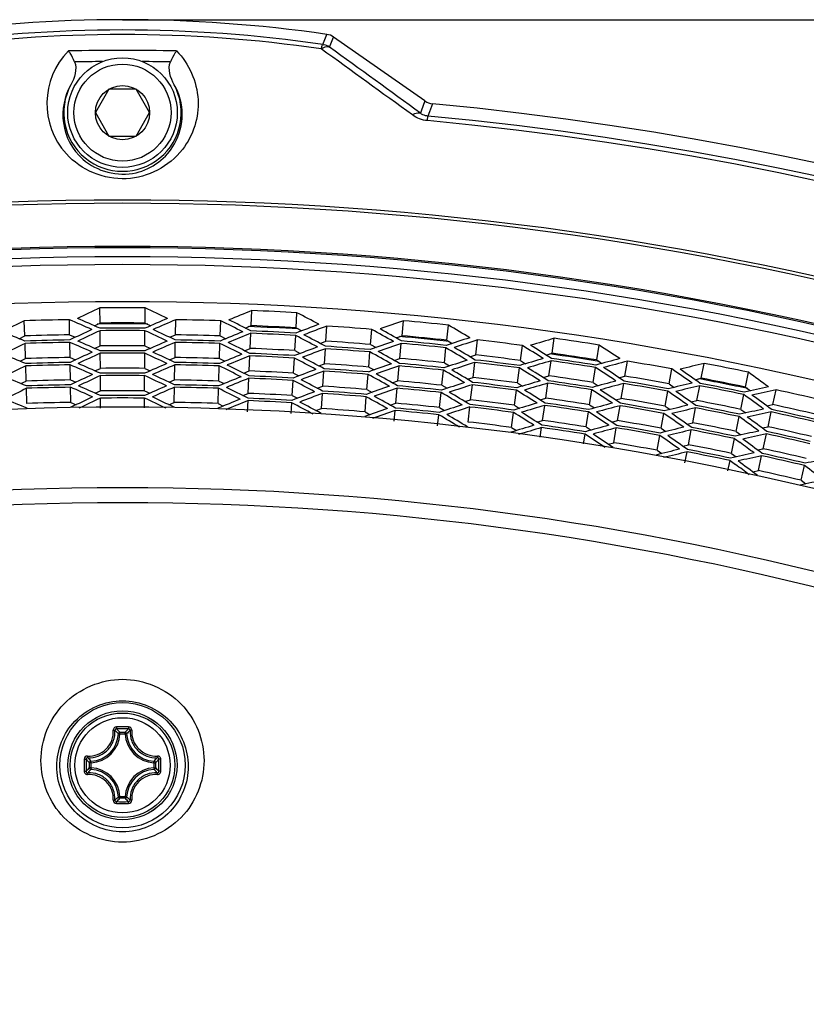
# Model space of a CAD drawing. Header units: millimetres. Extents: x 0 to 420, y -341 to 792.
# Tile 230 of 256: x 168.46 to 177, y 250.94 to 261.63. Entities that reach past the tile are written whole.
import ezdxf

# ---------------------------------------------------------------- set-up
doc = ezdxf.new("R2010")
doc.units = ezdxf.units.MM
doc.header["$LTSCALE"] = 23.1
doc.layers.get('0').update_dxf_attribs({"linetype": 'CONTINUOUS'})
doc.layers.add('06___PRT_ALL_SURFS', color=7, linetype='CONTINUOUS')
doc.layers.add('DIM_PILOTEES', color=7, linetype='CONTINUOUS')
doc.styles.get("Standard").update_dxf_attribs({"font": 'txt', "width": 0.7})
doc.dimstyles.new('DIMSTYLE_4', dxfattribs={"dimtxt": 2.5, "dimasz": 3.5, "dimexe": 2, "dimexo": 0, "dimtad": 1, "dimdec": 0, "dimlfac": 5.882353, "dimdsep": 46, "dimtxsty": 'Standard', "dimblk": '_FILLED', "dimblk1": '_FILLED', "dimblk2": '_FILLED', "dimcen": 0.09, "dimazin": 2, "dimtp": 0.5, "dimtm": 0.5, "dimtfac": 1, "dimtdec": 0, "dimtofl": 0, "dimtmove": 0, "dimatfit": 3, "dimldrblk": '_FILLED', "dimfxl": 0, "dimtolj": 1, "dimarcsym": 0})

# ---------------------------------------------------------------- blocks, each defined once
blk = doc.blocks.new('_FILLED')
at = {"color": 0, "linetype": 'ByBlock'}
blk.add_solid([(0, 0), (-1, 0.1429), (-1, -0.1429)], dxfattribs=at)
blk = doc.blocks.new('*D5')
at = {"layer": 'DIM_PILOTEES', "color": 2, "linetype": 'Continuous'}
for p, q in [((169.576, 261.632), (214.724, 261.632)), ((212.724, 261.632), (212.724, 247.919)), ((212.724, 234.205), (212.724, 247.919)), ((203.576, 234.205), (214.724, 234.205))]:
    blk.add_line(p, q, dxfattribs=at)
at = {"layer": 'DIM_PILOTEES', "color": 2, "linetype": 'Continuous', "xscale": 3.5, "yscale": 3.5, "zscale": 3.5}
for p, rotation in [((212.724, 261.632), 90), ((212.724, 234.205), 270)]:
    blk.add_blockref('_FILLED', p, dxfattribs=dict(at, rotation=rotation))
at = {"layer": 'DIM_PILOTEES', "color": 2, "linetype": 'Continuous', "insert": (209.599, 247.919), "char_height": 2.5, "width": 7.23214, "attachment_point": 2, "rotation": 90, "line_spacing_factor": 0.9}
blk.add_mtext('{\\ftxt;\\W0.0001;\\H0.0001;\\~}{\\ftxt;\\W1.9285714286;\\H2.5; }{\\ftxt;\\W0.0001;\\H0.0001;\\~}', dxfattribs=at)

msp = doc.modelspace()

# ---------------------------------------------------------------- linework, layer by layer
at = {"color": 7, "linetype": 'Continuous'}
for p, q in [((171.7502, 261.3637), (171.7936, 261.4729)), ((171.8236, 261.3346), (171.8669, 261.4439)), ((172.8585, 260.7495), (171.8669, 261.4439)), ((169.4286, 260.8778), (169.2814, 260.6228)), ((169.723, 260.8778), (169.4286, 260.8778)), ((169.8703, 260.6228), (169.723, 260.8778)), ((172.8585, 260.7495), (172.8185, 260.6405)), ((172.9401, 260.7195), (172.9082, 260.6326)), ((169.2814, 260.6228), (169.4286, 260.3678)), ((169.723, 260.3678), (169.8703, 260.6228)), ((172.8185, 260.6405), (172.8098, 260.6167)), ((172.8862, 260.5357), (172.8908, 260.5852)), ((172.9082, 260.6326), (172.8908, 260.5852)), ((169.4286, 260.3678), (169.723, 260.3678)), ((169.3316, 258.3374), (169.3304, 258.5016)), ((169.82, 258.3374), (169.8212, 258.5016)), ((170.9722, 258.3089), (170.9791, 258.473)), ((171.46, 258.2848), (171.4694, 258.4487)), ((168.5153, 258.1974), (168.51, 258.3615)), ((169.0017, 258.2094), (168.9988, 258.3736)), ((170.1499, 258.2094), (170.1528, 258.3736)), ((170.6364, 258.1974), (170.6416, 258.3615)), ((171.7832, 258.1406), (171.7942, 258.3044)), ((172.6094, 258.1993), (172.6244, 258.3628)), ((173.0954, 258.151), (173.1128, 258.3143)), ((169.3334, 258.0903), (169.3322, 258.2545)), ((169.8182, 258.0903), (169.8194, 258.2545)), ((170.9618, 258.0619), (170.9687, 258.226)), ((171.446, 258.038), (171.4553, 258.2019)), ((172.2685, 258.1045), (172.2818, 258.2682)), ((168.5232, 257.9515), (168.5179, 258.1156)), ((169.006, 257.9635), (169.0031, 258.1276)), ((170.1457, 257.9635), (170.1485, 258.1276)), ((170.6285, 257.9515), (170.6337, 258.1156)), ((172.5868, 257.9531), (172.6018, 258.1166)), ((173.4111, 257.991), (173.4302, 258.1541)), ((173.8939, 257.931), (173.9154, 258.0938)), ((174.2392, 258.0088), (174.2623, 258.1714)), ((174.7222, 257.9366), (174.7477, 258.0988)), ((169.3352, 257.8452), (169.334, 258.0094)), ((169.8164, 257.8452), (169.8176, 258.0094)), ((170.9515, 257.8171), (170.9584, 257.9812)), ((171.7668, 257.8951), (171.7778, 258.059)), ((172.2484, 257.8593), (172.2618, 258.023)), ((173.0692, 257.9052), (173.0866, 258.0685)), ((168.531, 257.7074), (168.5257, 257.8715)), ((169.0102, 257.7192), (169.0074, 257.8834)), ((170.1414, 257.7192), (170.1443, 257.8834)), ((170.6206, 257.7074), (170.6259, 257.8715)), ((171.4321, 257.7933), (171.4414, 257.9573)), ((172.5644, 257.7091), (172.5794, 257.8726)), ((173.3825, 257.7467), (173.4016, 257.9098)), ((174.2044, 257.7641), (174.2275, 257.9266)), ((175.0296, 257.7612), (175.0567, 257.9231)), ((175.8575, 257.7379), (175.8886, 257.8992)), ((169.337, 257.6015), (169.3358, 257.7657)), ((169.8146, 257.6015), (169.8158, 257.7657)), ((171.7505, 257.6514), (171.7614, 257.8152)), ((172.2285, 257.6159), (172.2419, 257.7795)), ((173.0432, 257.6616), (173.0606, 257.8249)), ((173.8618, 257.6871), (173.8832, 257.8499)), ((174.6838, 257.6924), (174.7093, 257.8546)), ((175.5089, 257.6773), (175.5383, 257.8388)), ((176.3364, 257.6419), (176.3699, 257.8026)), ((170.9412, 257.5736), (170.9482, 257.7377)), ((171.4182, 257.55), (171.4275, 257.7139)), ((173.3542, 257.5041), (173.3732, 257.6672)), ((174.17, 257.5215), (174.193, 257.684)), ((174.989, 257.5185), (175.0161, 257.6805)), ((175.8107, 257.4952), (175.8418, 257.6564)), ((168.5388, 257.4641), (168.5336, 257.6282)), ((169.0144, 257.4759), (169.0116, 257.6401)), ((170.1372, 257.4759), (170.1401, 257.6401)), ((170.6128, 257.4641), (170.6181, 257.6282)), ((171.7342, 257.4086), (171.7452, 257.5724)), ((172.5421, 257.4664), (172.5571, 257.6299)), ((173.0173, 257.4192), (173.0347, 257.5825)), ((173.8299, 257.4449), (173.8513, 257.6077)), ((174.6458, 257.4503), (174.6713, 257.6125)), ((175.4647, 257.4353), (175.4942, 257.5968)), ((176.286, 257.3999), (176.3195, 257.5606)), ((176.6347, 257.4515), (176.6698, 257.6119)), ((169.3384, 257.4145), (169.3376, 257.5225)), ((169.8132, 257.4147), (169.814, 257.5225)), ((170.9328, 257.3735), (170.9379, 257.4946)), ((171.4072, 257.3561), (171.4137, 257.4711)), ((172.2087, 257.3733), (172.222, 257.5369)), ((174.1357, 257.2802), (174.1588, 257.4427)), ((174.9486, 257.2776), (174.9757, 257.4396)), ((172.5242, 257.272), (172.5349, 257.3877)), ((172.996, 257.2199), (173.0089, 257.3406)), ((173.3259, 257.2623), (173.345, 257.4254)), ((173.798, 257.2036), (173.8195, 257.3664)), ((174.608, 257.2095), (174.6335, 257.3717)), ((175.4208, 257.195), (175.4503, 257.3565)), ((175.7643, 257.2546), (175.7954, 257.4158)), ((176.5821, 257.2112), (176.6172, 257.3716)), ((176.236, 257.16), (176.2695, 257.3207)), ((174.1096, 257.0967), (174.1246, 257.2019)), ((174.5787, 257.0235), (174.5957, 257.1314)), ((174.9084, 257.0375), (174.9356, 257.1995)), ((175.3771, 256.9556), (175.4066, 257.1171)), ((175.7181, 257.0153), (175.7492, 257.1765)), ((176.5299, 256.9725), (176.565, 257.1329)), ((176.1863, 256.9214), (176.2198, 257.0821)), ((176.2198, 257.0821), (176.279, 257.0389)), ((176.2198, 257.0821), (176.279, 257.0389)), ((175.6802, 256.819), (175.7031, 256.9377)), ((176.147, 256.7323), (176.1702, 256.844)), ((176.1702, 256.844), (176.2287, 256.801)), ((176.4779, 256.7348), (176.513, 256.8952)), ((176.9419, 256.6297), (176.9794, 256.7896)), ((169.4987, 253.9071), (169.4934, 253.9117)), ((169.653, 253.9071), (169.6582, 253.9117)), ((169.5483, 253.8755), (169.5314, 253.8763)), ((169.5483, 253.8755), (169.5483, 253.8924)), ((169.5483, 253.8924), (169.6034, 253.8924)), ((169.5483, 253.8755), (169.6034, 253.8755)), ((169.6034, 253.8755), (169.6034, 253.8924)), ((169.6034, 253.8755), (169.6203, 253.8763)), ((169.2021, 253.6115), (169.1979, 253.6162)), ((169.9495, 253.6114), (169.9537, 253.6162)), ((169.2172, 253.5063), (169.2172, 253.5614)), ((169.2341, 253.5614), (169.2172, 253.5614)), ((169.2341, 253.5063), (169.2172, 253.5063)), ((169.2341, 253.5614), (169.2333, 253.5782)), ((169.2341, 253.5063), (169.2333, 253.4894)), ((169.2341, 253.5063), (169.2341, 253.5613)), ((169.9175, 253.5614), (169.9183, 253.5782)), ((169.9175, 253.5614), (169.9344, 253.5614)), ((169.9175, 253.5613), (169.9175, 253.5063)), ((169.9175, 253.5063), (169.9183, 253.4894)), ((169.9175, 253.5063), (169.9344, 253.5063)), ((169.9344, 253.5614), (169.9344, 253.5063)), ((169.2021, 253.4562), (169.1979, 253.4514)), ((169.9495, 253.4562), (169.9537, 253.4514)), ((169.4987, 253.1605), (169.4934, 253.1559)), ((169.5483, 253.1921), (169.5314, 253.1913)), ((169.5483, 253.1921), (169.5483, 253.1752)), ((169.6034, 253.1921), (169.5483, 253.1921)), ((169.6034, 253.1752), (169.5483, 253.1752)), ((169.6034, 253.1921), (169.6034, 253.1752)), ((169.6034, 253.1921), (169.6203, 253.1913)), ((169.653, 253.1605), (169.6582, 253.1559))]:
    msp.add_line(p, q, dxfattribs=at)
for centre, radius in [((169.5758, 260.6228), 0.595), ((169.5758, 260.6228), 0.527), ((169.5758, 260.6228), 0.2944), ((169.5758, 253.5338), 0.68), ((169.5758, 253.5338), 0.5919), ((169.5758, 253.5338), 0.5918), ((169.5758, 253.5338), 0.5674), ((169.5758, 253.5338), 0.5169)]:
    msp.add_circle(centre, radius, dxfattribs=at)
for centre, radius, start, end in [((169.5758, 246.1416), 15.4909, 81.76875, 98.23125), ((169.5758, 246.3755), 15.1451, 81.74559, 98.25441), ((169.5758, 246.4178), 15.0531, 81.75965, 98.24035), ((171.7694, 261.3046), 0.17, 54.97694, 81.79181), ((169.572, 260.7215), 0.8167, 135.54446, 222.10652), ((169.5758, 225.1778), 36.1204, 89.06928, 90.93072), ((169.5758, 225.1778), 36.0002, 90.34299, 90.82847), ((169.5758, 225.1778), 36.0002, 89.17153, 89.65861), ((169.5758, 260.6228), 0.6375, 151.71393, 28.28615), ((169.575, 260.6014), 0.6487, 330.58185, 29.91671), ((172.9561, 260.8888), 0.17, 234.97951, 264.61313), ((169.5758, 225.1778), 35.7006, 35.40735, 84.59265), ((169.5758, 225.1778), 35.5622, 35.34865, 84.65135), ((169.5758, 225.1778), 35.5125, 35.34865, 84.65135), ((169.5758, 225.1778), 34.4954, 26.12966, 153.87034), ((169.5758, 225.1778), 34.4607, 26.17495, 153.82505), ((169.5758, 225.1778), 33.9916, 26.73189, 153.26811), ((169.5758, 225.1778), 33.9769, 26.7445, 153.2555), ((169.5758, 225.1778), 33.8792, 26.67945, 153.32055), ((169.5758, 225.1778), 33.7947, 26.74032, 153.25969), ((169.5758, 225.1778), 33.3914, 27.08673, 152.91327), ((186.1721, 221.9736), 40.2237, 114.75258, 115.13552), ((169.5758, 225.1778), 33.3247, 89.57806, 90.42194), ((152.9796, 221.9736), 40.2237, 64.86448, 65.24742), ((185.9933, 221.1565), 40.2237, 111.91717, 112.30012), ((169.5758, 225.1778), 33.3247, 86.74266, 87.58653), ((152.8414, 222.7985), 40.2237, 62.02907, 62.41202), ((185.4157, 223.8947), 38.3896, 116.12762, 116.52726), ((169.5758, 225.1778), 33.2008, 90.99577, 91.83964), ((153.8188, 223.1127), 38.3896, 66.30814, 66.70778), ((153.7359, 222.9958), 38.5781, 66.15436, 66.55221), ((169.5758, 225.1778), 33.15, 89.52754, 90.47246), ((185.4157, 222.9958), 38.5781, 113.44779, 113.84564), ((185.3329, 223.1127), 38.3896, 113.29222, 113.69186), ((169.5758, 225.1778), 33.2008, 88.16036, 89.00423), ((153.7359, 223.8947), 38.3896, 63.47274, 63.87238), ((153.6474, 223.782), 38.5781, 63.31895, 63.71681), ((169.5758, 225.1778), 33.15, 86.70115, 87.63914), ((185.2884, 222.2149), 38.5781, 110.61238, 111.01024), ((185.2114, 222.3358), 38.3896, 110.45681, 110.85645), ((169.5758, 225.1778), 33.2008, 85.32496, 86.16883), ((185.7742, 220.3493), 40.2237, 109.08177, 109.46471), ((169.5758, 225.1778), 33.3247, 83.90725, 84.75112), ((152.7442, 223.6292), 40.2237, 59.19367, 59.57661), ((154.4496, 224.043), 36.8867, 67.58138, 67.99588), ((184.7397, 224.7927), 36.8867, 114.83952, 115.25402), ((184.6656, 224.8957), 36.714, 114.68595, 115.10223), ((169.5758, 225.1778), 33.1039, 89.57806, 90.42194), ((169.5758, 225.1778), 33.0775, 89.57806, 90.42194), ((154.486, 224.8957), 36.714, 64.89777, 65.31405), ((154.4119, 224.7927), 36.8867, 64.74598, 65.16048), ((184.7021, 224.043), 36.8867, 112.00412, 112.41862), ((184.6332, 224.1496), 36.714, 111.85055, 112.26682), ((169.5758, 225.1778), 33.0775, 86.74266, 87.58653), ((169.5758, 225.1778), 33.1039, 86.74266, 87.58653), ((154.4905, 225.6425), 36.714, 62.06236, 62.47864), ((154.4115, 225.5432), 36.8867, 61.91057, 62.32507), ((153.6918, 224.6798), 38.3896, 60.63733, 61.03697), ((153.5978, 224.5717), 38.5781, 60.48355, 60.8814), ((169.5758, 225.1778), 33.15, 83.85849, 84.79926), ((183.9914, 226.5279), 35.174, 116.09832, 116.53122), ((169.5758, 225.1778), 32.9811, 90.99577, 91.83964), ((169.5758, 225.1778), 32.9548, 90.99577, 91.83964), ((155.1111, 225.8132), 35.174, 66.30419, 66.73709), ((155.0496, 225.7186), 35.3331, 66.15439, 66.58551), ((184.102, 225.7186), 35.3331, 113.41449, 113.84561), ((184.0405, 225.8132), 35.174, 113.26291, 113.69581), ((169.5758, 225.1778), 32.9548, 88.16036, 89.00423), ((169.5758, 225.1778), 32.9811, 88.16036, 89.00423), ((155.1602, 226.5279), 35.174, 63.46878, 63.90168), ((155.0941, 226.4365), 35.3331, 63.31898, 63.7501), ((184.111, 224.9993), 35.3331, 110.57908, 111.0102), ((169.5758, 225.1778), 32.9811, 85.32496, 86.16883), ((184.6274, 223.2962), 36.8867, 109.16871, 109.58321), ((184.5639, 223.406), 36.714, 109.01514, 109.43142), ((169.5758, 225.1778), 33.0775, 83.90725, 84.75112), ((169.5758, 225.1778), 33.1039, 83.90725, 84.75112), ((185.1226, 221.4413), 38.5781, 107.77698, 108.17483), ((185.0517, 221.5658), 38.3896, 107.6214, 108.02105), ((169.5758, 225.1778), 33.2008, 82.48955, 83.33342), ((153.6867, 225.4662), 38.3896, 57.80193, 58.20157), ((185.5156, 219.5539), 40.2237, 106.24636, 106.62931), ((153.5874, 225.3628), 38.5781, 57.64814, 58.046), ((169.5758, 225.1778), 33.3247, 81.07185, 81.91572), ((152.6882, 224.4637), 40.2237, 56.35826, 56.74121), ((155.5766, 226.5694), 33.8985, 67.54416, 67.99193), ((183.489, 227.2602), 33.8985, 114.84348, 115.29124), ((183.4343, 227.3447), 33.7512, 114.69389, 115.14345), ((169.5758, 225.1778), 32.8587, 89.57806, 90.42194), ((169.5758, 225.1778), 32.8325, 89.57806, 90.42194), ((155.7174, 227.3447), 33.7512, 64.85655, 65.30611), ((155.6626, 227.2602), 33.8985, 64.70876, 65.15652), ((183.575, 226.5694), 33.8985, 112.00807, 112.45584), ((183.5245, 226.6565), 33.7512, 111.85849, 112.30804), ((169.5758, 225.1778), 32.8325, 86.74266, 87.58653), ((169.5758, 225.1778), 32.8587, 86.74266, 87.58653), ((184.0543, 225.0969), 35.174, 110.42751, 110.86041), ((169.5758, 225.1778), 32.9548, 85.32496, 86.16883), ((155.2447, 227.2394), 35.174, 60.63338, 61.06628), ((155.1741, 227.1513), 35.3331, 60.48358, 60.9147), ((154.532, 226.3882), 36.714, 59.22696, 59.64324), ((154.4481, 226.2929), 36.8867, 59.07517, 59.48966), ((169.5758, 225.1778), 33.15, 81.01916, 81.95827), ((182.8151, 228.7593), 32.43, 116.14353, 116.6098), ((169.5758, 225.1778), 32.7367, 90.99577, 91.83964), ((169.5758, 225.1778), 32.7105, 90.99577, 91.83964), ((156.1756, 228.1), 32.43, 66.2256, 66.69188), ((156.1309, 228.0218), 32.5671, 66.07982, 66.5443), ((183.0208, 228.0218), 32.5671, 113.4557, 113.92018), ((182.976, 228.1), 32.43, 113.30812, 113.7744), ((169.5758, 225.1778), 32.7105, 88.16036, 89.00423), ((169.5758, 225.1778), 32.7367, 88.16036, 89.00423), ((156.3366, 228.7593), 32.43, 63.3902, 63.85647), ((156.288, 228.6834), 32.5671, 63.24441, 63.70889), ((155.8415, 228.0276), 33.7512, 62.02115, 62.4707), ((155.7827, 227.9459), 33.8985, 61.87335, 62.32112), ((183.6267, 225.8752), 33.8985, 109.17266, 109.62043), ((183.5806, 225.9647), 33.7512, 109.02308, 109.47263), ((169.5758, 225.1778), 32.8325, 83.90725, 84.75112), ((169.5758, 225.1778), 32.8587, 83.90725, 84.75112), ((184.0844, 224.2805), 35.3331, 107.74368, 108.1748), ((184.0325, 224.3808), 35.174, 107.5921, 108.025), ((169.5758, 225.1778), 32.9548, 82.48955, 83.33342), ((169.5758, 225.1778), 32.9811, 82.48955, 83.33342), ((184.5159, 222.5539), 36.8867, 106.33331, 106.7478), ((184.4579, 222.6668), 36.714, 106.17973, 106.59601), ((169.5758, 225.1778), 33.0775, 81.07185, 81.91572), ((169.5758, 225.1778), 33.1039, 81.07185, 81.91572), ((184.9187, 220.6768), 38.5781, 104.94157, 105.33943), ((184.8541, 220.8047), 38.3896, 104.786, 105.18564), ((169.5758, 225.1778), 33.2008, 79.65414, 80.49802), ((185.2179, 218.7723), 40.2237, 103.41095, 103.7939), ((169.5758, 225.1778), 33.3247, 78.23644, 79.08031), ((182.4495, 229.3693), 31.3257, 114.92205, 115.40336), ((182.4101, 229.4399), 31.1976, 114.77648, 115.2596), ((169.5758, 225.1778), 32.6149, 89.57806, 90.42194), ((169.5758, 225.1778), 32.5888, 89.57806, 90.42194), ((156.7416, 229.4399), 31.1976, 64.7404, 65.22352), ((156.7022, 229.3693), 31.3257, 64.59664, 65.07795), ((169.5758, 225.1778), 32.6149, 86.74266, 87.58653), ((183.145, 227.3533), 32.5671, 110.6203, 111.08478), ((183.1042, 227.4336), 32.43, 110.47271, 110.93899), ((169.5758, 225.1778), 32.7105, 85.32496, 86.16883), ((169.5758, 225.1778), 32.7367, 85.32496, 86.16883), ((156.5299, 229.4098), 32.43, 60.55479, 61.02107), ((156.4777, 229.3365), 32.5671, 60.40901, 60.87349), ((155.9993, 228.7035), 33.7512, 59.18574, 59.6353), ((155.9365, 228.6248), 33.8985, 59.03795, 59.48571), ((155.3642, 227.9458), 35.174, 57.79797, 58.23087), ((155.2894, 227.8613), 35.3331, 57.64817, 58.07929), ((154.6103, 227.1309), 36.714, 56.39155, 56.80783), ((154.5218, 227.0399), 36.8867, 56.23976, 56.65426), ((153.7204, 226.2518), 38.3896, 54.96652, 55.36616), ((153.6161, 226.1535), 38.5781, 54.81273, 55.21059), ((152.6735, 225.2999), 40.2237, 53.52285, 53.9058), ((156.5106, 228.7273), 31.3257, 67.43205, 67.91335), ((169.5758, 225.1778), 32.4932, 90.99577, 91.83964), ((157.0352, 230.008), 30.1633, 65.92987, 66.42815), ((182.1165, 230.008), 30.1633, 113.57185, 114.07013), ((169.5758, 225.1778), 32.4932, 88.16036, 89.00423), ((182.6411, 228.7273), 31.3257, 112.08665, 112.56795), ((182.6052, 228.7998), 31.1976, 111.94108, 112.42419), ((169.5758, 225.1778), 32.5888, 86.74266, 87.58653), ((156.9681, 230.0696), 31.1976, 61.90499, 62.38811), ((156.9253, 230.001), 31.3257, 61.76124, 62.24254), ((182.8007, 228.0767), 31.3257, 109.25124, 109.73255), ((169.5758, 225.1778), 32.6149, 83.90725, 84.75112), ((183.236, 226.6794), 32.5671, 107.78489, 108.24937), ((183.1992, 226.7616), 32.43, 107.63731, 108.10358), ((169.5758, 225.1778), 32.7105, 82.48955, 83.33342), ((169.5758, 225.1778), 32.7367, 82.48955, 83.33342), ((183.644, 225.1793), 33.8985, 106.33726, 106.78503), ((183.6024, 225.271), 33.7512, 106.18768, 106.63723), ((169.5758, 225.1778), 32.8325, 81.07185, 81.91572), ((169.5758, 225.1778), 32.8587, 81.07185, 81.91572), ((184.0222, 223.5639), 35.3331, 104.90827, 105.33939), ((183.9754, 223.6666), 35.174, 104.75669, 105.1896), ((169.5758, 225.1778), 32.9548, 79.65414, 80.49802), ((169.5758, 225.1778), 32.9811, 79.65414, 80.49802), ((184.3678, 221.8181), 36.8867, 103.4979, 103.9124), ((184.3155, 221.9337), 36.714, 103.34433, 103.76061), ((169.5758, 225.1778), 33.15, 78.18641, 79.13127), ((169.5758, 225.1778), 33.0775, 78.23644, 79.08031), ((169.5758, 225.1778), 33.1039, 78.23644, 79.08031), ((181.8277, 230.6866), 30.0431, 116.26372, 116.76383), ((169.5758, 225.1778), 32.4671, 90.99577, 91.83964), ((157.0664, 230.0738), 30.0431, 66.07158, 66.57169), ((169.5758, 225.1778), 32.3716, 89.57806, 90.42194), ((182.0852, 230.0738), 30.0431, 113.42831, 113.92842), ((169.5758, 225.1778), 32.4671, 88.16036, 89.00423), ((157.3239, 230.6866), 30.0431, 63.23617, 63.73628), ((157.2895, 230.6224), 30.1633, 63.09446, 63.59274), ((182.34, 229.3817), 30.1633, 110.73644, 111.23473), ((182.3121, 229.449), 30.0431, 110.5929, 111.09302), ((169.5758, 225.1778), 32.4671, 85.32496, 86.16883), ((169.5758, 225.1778), 32.4932, 85.32496, 86.16883), ((182.7684, 228.1509), 31.1976, 109.10567, 109.58879), ((157.5738, 231.2235), 30.1633, 60.25905, 60.75734), ((169.5758, 225.1778), 32.5888, 83.90725, 84.75112), ((157.2255, 230.6872), 31.1976, 59.06959, 59.5527), ((157.1793, 230.6209), 31.3257, 58.92583, 59.40713), ((156.7553, 230.05), 32.43, 57.71939, 58.18566), ((156.6995, 229.9793), 32.5671, 57.5736, 58.03808), ((156.1903, 229.3708), 33.7512, 56.35034, 56.79989), ((156.1237, 229.2953), 33.8985, 56.20254, 56.65031), ((155.5185, 228.6454), 35.174, 54.96256, 55.39547), ((155.4396, 228.5647), 35.3331, 54.81277, 55.24389), ((154.7252, 227.8688), 36.714, 53.55615, 53.97243), ((184.6773, 219.9234), 38.5781, 102.10616, 102.50402), ((184.619, 220.0543), 38.3896, 101.95059, 102.35023), ((154.6323, 227.7823), 36.8867, 53.40435, 53.81885), ((169.5758, 225.1778), 33.2008, 76.81874, 77.66261), ((157.2957, 230.6033), 29.0707, 67.24387, 67.75933), ((181.5725, 231.2041), 29.0707, 115.07608, 115.59154), ((181.5456, 231.2642), 28.9574, 114.93459, 115.45191), ((169.5758, 225.1778), 32.3455, 89.57806, 90.42194), ((157.6061, 231.2642), 28.9574, 64.54809, 65.06541), ((157.5791, 231.2041), 29.0707, 64.40846, 64.92392), ((181.8559, 230.6033), 29.0707, 112.24067, 112.75613), ((181.832, 230.6646), 28.9574, 112.09918, 112.6165), ((169.5758, 225.1778), 32.3455, 86.74266, 87.58653), ((169.5758, 225.1778), 32.3716, 86.74266, 87.58653), ((157.9218, 231.8489), 28.9574, 61.71269, 62.23001), ((157.8919, 231.7902), 29.0707, 61.57305, 62.08852), ((157.6114, 231.2859), 30.0431, 60.40076, 60.90088), ((182.5324, 228.7452), 30.1633, 107.90104, 108.39932), ((169.5758, 225.1778), 32.4932, 82.48955, 83.33342), ((182.9279, 227.4189), 31.3257, 106.41584, 106.89714), ((182.8993, 227.4946), 31.1976, 106.27027, 106.75338), ((169.5758, 225.1778), 32.5888, 81.07185, 81.91572), ((169.5758, 225.1778), 32.6149, 81.07185, 81.91572), ((183.2936, 226.0018), 32.5671, 104.94948, 105.41396), ((183.2609, 226.0858), 32.43, 104.8019, 105.26818), ((169.5758, 225.1778), 32.7105, 79.65414, 80.49802), ((169.5758, 225.1778), 32.7367, 79.65414, 80.49802), ((183.6269, 224.4834), 33.8985, 103.50185, 103.94962), ((169.5758, 225.1778), 32.8587, 78.23644, 79.08031), ((169.5758, 225.1778), 32.2456, 26.92892, 153.07108), ((182.1093, 229.9892), 29.0707, 109.40527, 109.92073), ((182.0884, 230.0517), 28.9574, 109.26378, 109.78109), ((169.5758, 225.1778), 32.3455, 83.90725, 84.75112), ((169.5758, 225.1778), 32.3716, 83.90725, 84.75112), ((158.2661, 232.4172), 28.9574, 58.87728, 59.3946), ((182.5078, 228.8137), 30.0431, 107.7575, 108.25761), ((158.2333, 232.36), 29.0707, 58.73765, 59.25311), ((169.5758, 225.1778), 32.4671, 82.48955, 83.33342), ((157.9282, 231.8703), 30.0431, 57.56536, 58.06547), ((157.8876, 231.8098), 30.1633, 57.42365, 57.92193), ((157.5132, 231.2914), 31.1976, 56.23418, 56.7173), ((157.4638, 231.2274), 31.3257, 56.09042, 56.57173), ((157.012, 230.6782), 32.43, 54.88398, 55.35026), ((183.5898, 224.577), 33.7512, 103.35227, 103.80182), ((156.9527, 230.6104), 32.5671, 54.7382, 55.20268), ((169.5758, 225.1778), 32.8325, 78.23644, 79.08031), ((183.9247, 222.8513), 35.3331, 102.07287, 102.50399), ((183.883, 222.9561), 35.174, 101.92129, 102.35419), ((169.5758, 225.1778), 32.9548, 76.81874, 77.66261), ((169.5758, 225.1778), 32.9811, 76.81874, 77.66261), ((182.3319, 229.3633), 29.0707, 106.56986, 107.08532), ((169.5758, 225.1778), 32.3716, 81.07185, 81.91572), ((182.693, 228.0999), 30.1633, 105.06563, 105.56392), ((169.5758, 225.1778), 32.4932, 79.65414, 80.49802), ((156.4141, 230.0278), 33.7512, 53.51493, 53.96448), ((156.3438, 229.9557), 33.8985, 53.36713, 53.8149), ((182.3142, 229.4267), 28.9574, 106.42837, 106.94569), ((169.5758, 225.1778), 32.3455, 81.07185, 81.91572), ((158.638, 232.9678), 28.9574, 56.04188, 56.55919), ((182.6718, 228.1696), 30.0431, 104.92209, 105.42221), ((158.6025, 232.9123), 29.0707, 55.90224, 56.41771), ((169.5758, 225.1778), 32.4671, 79.65414, 80.49802), ((158.2735, 232.4383), 30.0431, 54.72995, 55.23007), ((183.0224, 226.7557), 31.3257, 103.58043, 104.06174), ((182.9976, 226.8327), 31.1976, 103.43486, 103.91798), ((169.5758, 225.1778), 32.5888, 78.23644, 79.08031), ((169.5758, 225.1778), 32.6149, 78.23644, 79.08031), ((183.3175, 225.3222), 32.5671, 102.11408, 102.57856), ((183.289, 225.4077), 32.43, 101.9665, 102.43277), ((169.5758, 225.1778), 32.7105, 76.81874, 77.66261), ((169.5758, 225.1778), 32.7367, 76.81874, 77.66261), ((158.23, 232.3799), 30.1633, 54.58824, 55.08653), ((157.918, 231.9992), 31.0501, 53.39812, 53.74825), ((157.7778, 231.8192), 31.3257, 53.25502, 53.73632), ((182.5234, 228.7272), 29.0707, 103.73445, 104.24992), ((182.5088, 228.7914), 28.9574, 103.59297, 104.11028), ((169.5758, 225.1778), 32.3455, 78.23644, 79.08031), ((169.5758, 225.1778), 32.3716, 78.23644, 79.08031), ((182.8215, 227.4474), 30.1633, 102.23023, 102.72851), ((169.5758, 225.1778), 32.4932, 76.81874, 77.66261), ((159.1127, 233.6014), 28.8302, 53.20878, 53.58117), ((182.8038, 227.5181), 30.0431, 102.08669, 102.5868), ((158.9985, 233.4457), 29.0707, 53.06684, 53.5823), ((169.5758, 225.1778), 32.4671, 76.81874, 77.66261), ((183.084, 226.0886), 31.3257, 100.74503, 101.22633), ((158.6465, 232.9885), 30.0431, 51.89455, 52.39466), ((182.6831, 228.0824), 29.0707, 100.89905, 101.41451), ((169.5758, 225.1778), 31.3712, 27.38404, 152.61458), ((169.5758, 225.1778), 31.2068, 27.38566, 152.61434), ((168.9509, 253.2928), 0.8231, 45.1486, 48.27628), ((169.5747, 234.5422), 19.4076, 89.80363, 90.18994), ((169.5759, 234.6832), 19.2462, 89.807, 90.19331), ((168.938, 253.3128), 0.8416, 45.28141, 47.09573), ((168.8816, 253.2561), 0.9216, 43.66486, 45.27163), ((170.2701, 253.256), 0.9217, 134.72865, 136.33522), ((170.201, 253.2925), 0.8235, 131.72456, 134.85068), ((170.2135, 253.313), 0.8413, 132.90366, 134.71859), ((169.2188, 253.8908), 0.3129, 272.6605, 357.3395), ((169.2188, 253.8908), 0.3298, 272.66006, 357.33994), ((169.9328, 253.8908), 0.3298, 182.66007, 267.33994), ((169.9328, 253.8908), 0.3129, 182.66045, 267.33954), ((188.5674, 253.5339), 19.4076, 179.80706, 180.00022), ((188.4266, 253.5338), 19.2463, 179.80684, 180.19316), ((169.7965, 254.1713), 0.8412, 222.90376, 224.70622), ((169.8164, 254.1583), 0.8224, 221.67556, 224.85195), ((169.3351, 254.1584), 0.8226, 315.14861, 318.32427), ((169.3552, 254.1713), 0.8412, 315.29382, 317.09634), ((150.7251, 253.5338), 19.2464, 359.80684, 0.19316), ((150.5842, 253.5339), 19.4076, 359.99976, 0.19291), ((188.5674, 253.5337), 19.4076, 179.99976, 180.19291), ((169.7966, 252.8962), 0.8413, 135.2938, 137.096), ((169.8534, 254.2279), 0.9214, 224.71645, 226.3352), ((169.8534, 252.8397), 0.9214, 133.66479, 135.2836), ((169.8163, 252.9094), 0.8223, 135.14799, 138.32478), ((169.2188, 253.1768), 0.3129, 2.6605, 87.3395), ((169.2188, 253.1768), 0.3298, 2.66007, 87.33994), ((169.9328, 253.1768), 0.3298, 92.66007, 177.33994), ((169.9328, 253.1768), 0.3129, 92.66045, 177.3395), ((169.335, 252.9091), 0.8227, 41.67607, 44.85129), ((169.2982, 254.2279), 0.9215, 313.6647, 315.28338), ((169.2982, 252.8396), 0.9215, 44.71669, 46.3353), ((169.3553, 252.8964), 0.841, 42.9034, 44.7062), ((150.5842, 253.5337), 19.4076, 359.80706, 0.00022), ((168.9508, 253.7749), 0.8232, 311.72404, 314.85135), ((168.8816, 253.8116), 0.9217, 314.72841, 316.33512), ((170.2701, 253.8115), 0.9216, 223.66486, 225.27164), ((170.2008, 253.7749), 0.8231, 225.1486, 228.27625), ((169.5747, 272.5254), 19.4076, 269.81005, 270.19636), ((168.9381, 253.7547), 0.8415, 312.90403, 314.71861), ((169.5759, 272.3844), 19.2461, 269.80669, 270.19301), ((170.2137, 253.7548), 0.8416, 225.28141, 227.09573)]:
    msp.add_arc(centre, radius, start, end, dxfattribs=at)
for points, knots in [([(170.1625, 261.2935), (170.2978, 261.1555), (170.4686, 260.7697), (170.2706, 260.1386), (169.6194, 259.7897), (169.1235, 259.9998), (168.9662, 260.174)], [0, 0, 0, 0, 0.2284425, 0.4511743, 0.7224528, 1, 1, 1, 1]), ([(169.0553, 261.1743), (169.0419, 261.207), (169.021, 261.2478), (168.9952, 261.2853), (168.9891, 261.2935)], [0, 0, 0, 0, 0.7761668, 1, 1, 1, 1]), ([(170.1625, 261.2935), (170.1564, 261.2853), (170.1306, 261.2478), (170.1098, 261.207), (170.0964, 261.1743)], [0, 0, 0, 0, 0.2238329, 1, 1, 1, 1]), ([(171.7333, 261.3155), (171.7361, 261.3272), (171.7415, 261.3408), (171.7453, 261.3624), (171.7502, 261.3637)], [0, 0, 0, 0, 0.7064734, 1, 1, 1, 1]), ([(171.7333, 261.3155), (171.7416, 261.3212), (171.7677, 261.3371), (171.8053, 261.3457), (171.8236, 261.3346)], [0, 0, 0, 0, 0.3208718, 1, 1, 1, 1]), ([(169.0144, 260.9249), (168.9443, 260.803), (168.8839, 260.4946), (169.1306, 260.0276), (169.7184, 259.872), (170.0546, 260.1313), (170.14, 260.2828)], [0, 0, 0, 0, 0.2124852, 0.4371443, 0.7372959, 1, 1, 1, 1]), ([(172.7229, 260.5973), (172.731, 260.6029), (172.756, 260.6183), (172.7922, 260.6273), (172.8098, 260.6167)], [0, 0, 0, 0, 0.3236141, 1, 1, 1, 1]), ([(172.8908, 260.5852), (172.8824, 260.5859), (172.8536, 260.5911), (172.8264, 260.6042), (172.8098, 260.6167)], [0, 0, 0, 0, 0.2870161, 1, 1, 1, 1]), ([(169.5758, 252.6974), (169.3453, 252.6974), (168.8737, 252.8948), (168.6012, 253.5837), (168.875, 254.2714), (169.3457, 254.468), (169.5758, 254.468)], [0, 0, 0, 0, 0.2551908, 0.5004295, 0.7452172, 1, 1, 1, 1]), ([(169.5758, 254.468), (169.806, 254.468), (170.2768, 254.2713), (170.5504, 253.5836), (170.2779, 252.8948), (169.8063, 252.6974), (169.5758, 252.6974)], [0, 0, 0, 0, 0.2548528, 0.4996489, 0.7447863, 1, 1, 1, 1]), ([(169.5758, 252.809), (169.3883, 252.809), (169.0078, 252.9701), (168.792, 253.5232), (169.0093, 254.0748), (169.3887, 254.2351), (169.5758, 254.2351)], [0, 0, 0, 0, 0.2577777, 0.5006355, 0.7428177, 1, 1, 1, 1]), ([(169.5758, 254.2351), (169.763, 254.2351), (170.1425, 254.0748), (170.3596, 253.5231), (170.1438, 252.97), (169.7634, 252.809), (169.5758, 252.809)], [0, 0, 0, 0, 0.2572494, 0.4994401, 0.7422037, 1, 1, 1, 1]), ([(169.1958, 253.6339), (169.2325, 253.6318), (169.3081, 253.6433), (169.404, 253.7054), (169.4662, 253.8012), (169.4778, 253.8768), (169.4757, 253.9135)], [0, 0, 0, 0, 0.2488375, 0.4999976, 0.7511609, 1, 1, 1, 1]), ([(169.1979, 253.6162), (169.2367, 253.614), (169.3166, 253.6262), (169.4179, 253.6918), (169.4835, 253.7931), (169.4957, 253.8729), (169.4934, 253.9117)], [0, 0, 0, 0, 0.2489775, 0.4999996, 0.751021, 1, 1, 1, 1]), ([(169.5104, 253.9497), (169.5057, 253.9497), (169.4963, 253.9477), (169.4845, 253.9396), (169.4769, 253.9275), (169.4755, 253.9181), (169.4757, 253.9135)], [0, 0, 0, 0, 0.2518662, 0.5029821, 0.7523235, 1, 1, 1, 1]), ([(169.4757, 253.9136), (169.4778, 253.9137), (169.4818, 253.9138), (169.4871, 253.9136), (169.4908, 253.913), (169.493, 253.9123), (169.4934, 253.9117)], [0, 0, 0, 0, 0.3483397, 0.6547745, 0.8795975, 1, 1, 1, 1]), ([(169.5109, 253.9293), (169.5064, 253.9293), (169.497, 253.9257), (169.4932, 253.9161), (169.4934, 253.9117)], [0, 0, 0, 0, 0.5063592, 1, 1, 1, 1]), ([(169.5104, 253.9497), (169.5104, 253.9473), (169.5104, 253.9428), (169.5105, 253.9367), (169.5107, 253.9323), (169.5107, 253.93), (169.5109, 253.9293)], [0, 0, 0, 0, 0.3459255, 0.6615105, 0.8927312, 1, 1, 1, 1]), ([(169.6412, 253.9497), (169.6413, 253.9473), (169.6412, 253.9428), (169.6412, 253.9367), (169.6409, 253.9323), (169.6409, 253.93), (169.6407, 253.9293)], [0, 0, 0, 0, 0.3459238, 0.6615078, 0.8927286, 1, 1, 1, 1]), ([(169.6582, 253.9117), (169.6584, 253.9161), (169.6547, 253.9257), (169.6453, 253.9293), (169.6407, 253.9293)], [0, 0, 0, 0, 0.4936394, 1, 1, 1, 1]), ([(169.6759, 253.9138), (169.6764, 253.9228), (169.6691, 253.942), (169.6503, 253.9496), (169.6412, 253.9497)], [0, 0, 0, 0, 0.496758, 1, 1, 1, 1]), ([(169.6582, 253.9117), (169.656, 253.8729), (169.6682, 253.793), (169.7338, 253.6918), (169.8351, 253.6261), (169.9149, 253.614), (169.9537, 253.6162)], [0, 0, 0, 0, 0.2490196, 0.5000837, 0.7510918, 1, 1, 1, 1]), ([(169.6759, 253.9136), (169.6738, 253.9137), (169.6699, 253.9138), (169.6645, 253.9136), (169.6608, 253.913), (169.6586, 253.9123), (169.6582, 253.9117)], [0, 0, 0, 0, 0.3483516, 0.6547993, 0.8796104, 1, 1, 1, 1]), ([(169.6759, 253.9138), (169.6738, 253.8771), (169.6854, 253.8015), (169.7475, 253.7056), (169.8433, 253.6434), (169.9189, 253.6318), (169.9556, 253.6339)], [0, 0, 0, 0, 0.2488798, 0.5000822, 0.7512312, 1, 1, 1, 1]), ([(169.5483, 253.8924), (169.5441, 253.8924), (169.5355, 253.8889), (169.5316, 253.8805), (169.5314, 253.8763)], [0, 0, 0, 0, 0.4999872, 1, 1, 1, 1]), ([(169.1958, 253.6339), (169.1868, 253.6344), (169.1677, 253.6271), (169.16, 253.6083), (169.16, 253.5992)], [0, 0, 0, 0, 0.4967413, 1, 1, 1, 1]), ([(169.16, 253.5992), (169.1623, 253.5993), (169.1668, 253.5992), (169.1729, 253.5992), (169.1773, 253.5989), (169.1796, 253.5989), (169.1803, 253.5987)], [0, 0, 0, 0, 0.3459108, 0.661487, 0.892709, 1, 1, 1, 1]), ([(169.1979, 253.6162), (169.1935, 253.6164), (169.184, 253.6127), (169.1803, 253.6032), (169.1803, 253.5987)], [0, 0, 0, 0, 0.4936394, 1, 1, 1, 1]), ([(169.196, 253.6339), (169.1959, 253.6318), (169.1958, 253.6279), (169.196, 253.6225), (169.1966, 253.6188), (169.1973, 253.6166), (169.1979, 253.6162)], [0, 0, 0, 0, 0.3483523, 0.6547987, 0.8796115, 1, 1, 1, 1]), ([(169.9556, 253.6339), (169.9557, 253.6318), (169.9558, 253.6279), (169.9556, 253.6225), (169.955, 253.6188), (169.9543, 253.6166), (169.9537, 253.6162)], [0, 0, 0, 0, 0.3483663, 0.6548119, 0.8796297, 1, 1, 1, 1]), ([(169.9713, 253.5987), (169.9713, 253.6032), (169.9677, 253.6127), (169.9582, 253.6164), (169.9537, 253.6162)], [0, 0, 0, 0, 0.5063591, 1, 1, 1, 1]), ([(169.9917, 253.5992), (169.9917, 253.6039), (169.9897, 253.6133), (169.9816, 253.6251), (169.9696, 253.6327), (169.9602, 253.6341), (169.9556, 253.6339)], [0, 0, 0, 0, 0.2518634, 0.5029835, 0.7523337, 1, 1, 1, 1]), ([(169.9917, 253.5992), (169.9893, 253.5992), (169.9848, 253.5992), (169.9788, 253.5992), (169.9744, 253.5989), (169.972, 253.5989), (169.9713, 253.5987)], [0, 0, 0, 0, 0.3459248, 0.6615114, 0.8927311, 1, 1, 1, 1]), ([(169.2333, 253.5782), (169.2292, 253.578), (169.2207, 253.5742), (169.2173, 253.5655), (169.2172, 253.5614)], [0, 0, 0, 0, 0.5000128, 1, 1, 1, 1]), ([(169.2172, 253.5063), (169.2173, 253.5021), (169.2207, 253.4934), (169.2292, 253.4896), (169.2333, 253.4894)], [0, 0, 0, 0, 0.4999872, 1, 1, 1, 1]), ([(169.9344, 253.5614), (169.9344, 253.5655), (169.9309, 253.5742), (169.9225, 253.578), (169.9183, 253.5782)], [0, 0, 0, 0, 0.4999872, 1, 1, 1, 1]), ([(169.16, 253.4684), (169.1623, 253.4684), (169.1668, 253.4684), (169.1729, 253.4684), (169.1773, 253.4687), (169.1796, 253.4687), (169.1803, 253.4689)], [0, 0, 0, 0, 0.3459248, 0.6615114, 0.8927311, 1, 1, 1, 1]), ([(169.16, 253.4684), (169.16, 253.4637), (169.1619, 253.4543), (169.17, 253.4425), (169.1821, 253.4349), (169.1915, 253.4335), (169.196, 253.4337)], [0, 0, 0, 0, 0.2518634, 0.5029835, 0.7523337, 1, 1, 1, 1]), ([(169.1803, 253.4689), (169.1803, 253.4644), (169.184, 253.4549), (169.1935, 253.4512), (169.1979, 253.4514)], [0, 0, 0, 0, 0.5063591, 1, 1, 1, 1]), ([(169.196, 253.4337), (169.1959, 253.4358), (169.1958, 253.4397), (169.196, 253.4451), (169.1966, 253.4488), (169.1973, 253.451), (169.1979, 253.4514)], [0, 0, 0, 0, 0.3483663, 0.6548119, 0.8796297, 1, 1, 1, 1]), ([(169.4757, 253.1538), (169.4778, 253.1905), (169.4663, 253.2661), (169.4042, 253.362), (169.3083, 253.4242), (169.2327, 253.4358), (169.196, 253.4337)], [0, 0, 0, 0, 0.2488798, 0.5000822, 0.7512312, 1, 1, 1, 1]), ([(169.4934, 253.1559), (169.4957, 253.1947), (169.4835, 253.2746), (169.4178, 253.3759), (169.3165, 253.4415), (169.2367, 253.4536), (169.1979, 253.4514)], [0, 0, 0, 0, 0.2490196, 0.5000837, 0.7510918, 1, 1, 1, 1]), ([(169.9537, 253.4514), (169.9149, 253.4536), (169.8351, 253.4415), (169.7338, 253.3758), (169.6682, 253.2746), (169.656, 253.1947), (169.6582, 253.1559)], [0, 0, 0, 0, 0.248979, 0.5000011, 0.7510224, 1, 1, 1, 1]), ([(169.9555, 253.4337), (169.9188, 253.4358), (169.8433, 253.4242), (169.7474, 253.362), (169.6853, 253.2661), (169.6738, 253.1905), (169.6759, 253.1538)], [0, 0, 0, 0, 0.2488391, 0.5000031, 0.7511624, 1, 1, 1, 1]), ([(169.9537, 253.4514), (169.9582, 253.4512), (169.9677, 253.4549), (169.9713, 253.4644), (169.9713, 253.4689)], [0, 0, 0, 0, 0.4936394, 1, 1, 1, 1]), ([(169.9556, 253.4337), (169.9557, 253.4358), (169.9559, 253.4397), (169.9556, 253.4451), (169.955, 253.4488), (169.9543, 253.451), (169.9537, 253.4514)], [0, 0, 0, 0, 0.3483542, 0.6548017, 0.8796138, 1, 1, 1, 1]), ([(169.9555, 253.4337), (169.9601, 253.4335), (169.9695, 253.4349), (169.9816, 253.4425), (169.9897, 253.4543), (169.9917, 253.4637), (169.9917, 253.4684)], [0, 0, 0, 0, 0.2476838, 0.4970277, 0.7481421, 1, 1, 1, 1]), ([(169.9917, 253.4684), (169.9893, 253.4684), (169.9848, 253.4684), (169.9788, 253.4684), (169.9744, 253.4687), (169.972, 253.4687), (169.9713, 253.4689)], [0, 0, 0, 0, 0.3459084, 0.6614831, 0.8927053, 1, 1, 1, 1]), ([(169.4757, 253.1538), (169.4752, 253.1448), (169.4825, 253.1257), (169.5013, 253.118), (169.5104, 253.1179)], [0, 0, 0, 0, 0.4967345, 1, 1, 1, 1]), ([(169.4757, 253.154), (169.4778, 253.1539), (169.4818, 253.1538), (169.4871, 253.154), (169.4908, 253.1546), (169.493, 253.1553), (169.4934, 253.1559)], [0, 0, 0, 0, 0.3483516, 0.6547993, 0.8796104, 1, 1, 1, 1]), ([(169.4934, 253.1559), (169.4932, 253.1515), (169.497, 253.142), (169.5064, 253.1383), (169.5109, 253.1383)], [0, 0, 0, 0, 0.4936395, 1, 1, 1, 1]), ([(169.5104, 253.1179), (169.5104, 253.1203), (169.5104, 253.1248), (169.5105, 253.1309), (169.5107, 253.1353), (169.5107, 253.1376), (169.5109, 253.1383)], [0, 0, 0, 0, 0.3459238, 0.6615078, 0.8927286, 1, 1, 1, 1]), ([(169.6407, 253.1383), (169.6453, 253.1383), (169.6547, 253.142), (169.6584, 253.1515), (169.6582, 253.1559)], [0, 0, 0, 0, 0.5063591, 1, 1, 1, 1]), ([(169.6412, 253.1179), (169.6413, 253.1203), (169.6412, 253.1248), (169.6412, 253.1309), (169.6409, 253.1353), (169.6409, 253.1376), (169.6407, 253.1383)], [0, 0, 0, 0, 0.3459255, 0.6615105, 0.8927312, 1, 1, 1, 1]), ([(169.6412, 253.1179), (169.6503, 253.118), (169.6691, 253.1257), (169.6764, 253.1448), (169.6759, 253.1538)], [0, 0, 0, 0, 0.5032518, 1, 1, 1, 1]), ([(169.6759, 253.154), (169.6738, 253.1539), (169.6699, 253.1538), (169.6645, 253.154), (169.6608, 253.1546), (169.6586, 253.1553), (169.6582, 253.1559)], [0, 0, 0, 0, 0.3483097, 0.6547321, 0.8795615, 1, 1, 1, 1])]:
    msp.add_open_spline(points, degree=3, knots=knots, dxfattribs=at)
for points in [[(172.7229, 260.5973), (172.393, 260.8365), (172.0631, 261.0759), (171.7333, 261.3155)], [(171.8236, 261.3346), (171.8034, 261.3488), (171.7762, 261.3633), (171.7526, 261.3559)], [(172.8098, 260.6167), (172.4809, 260.8559), (172.1522, 261.0952), (171.8236, 261.3346)], [(169.0553, 261.1743), (169.0873, 261.0964), (169.0544, 260.9991), (169.0144, 260.9249)], [(170.1372, 260.9249), (170.0973, 260.9991), (170.0644, 261.0964), (170.0964, 261.1743)], [(172.8862, 260.5357), (172.8283, 260.5411), (172.77, 260.5632), (172.7229, 260.5973)], [(169.6203, 253.8763), (169.62, 253.8805), (169.6162, 253.8889), (169.6076, 253.8924), (169.6034, 253.8924)], [(169.9183, 253.4894), (169.9225, 253.4896), (169.9309, 253.4934), (169.9344, 253.5021), (169.9344, 253.5063)], [(169.5314, 253.1913), (169.5316, 253.1872), (169.5355, 253.1787), (169.5441, 253.1753), (169.5483, 253.1752)], [(169.6034, 253.1752), (169.6076, 253.1753), (169.6162, 253.1787), (169.62, 253.1872), (169.6203, 253.1913)]]:
    msp.add_open_spline(points, degree=3, dxfattribs=at)
at = {"layer": '06___PRT_ALL_SURFS', "color": 7, "linetype": 'Continuous'}
for p, q in [((169.2693, 258.3085), (169.3316, 258.3374)), ((169.2693, 258.3085), (169.3316, 258.3374)), ((169.82, 258.3374), (169.8824, 258.3085)), ((170.9085, 258.2831), (170.9722, 258.3089)), ((168.4548, 258.1675), (168.5153, 258.1974)), ((169.0017, 258.2094), (169.0636, 258.1826)), ((170.088, 258.1826), (170.1499, 258.2094)), ((170.088, 258.1826), (170.1499, 258.2094)), ((170.6364, 258.1974), (170.6969, 258.1675)), ((170.6364, 258.1974), (170.6969, 258.1675)), ((171.46, 258.2848), (171.5209, 258.2528)), ((171.46, 258.2848), (171.5209, 258.2528)), ((172.5445, 258.1766), (172.6094, 258.1993)), ((172.5445, 258.1766), (172.6094, 258.1993)), ((169.2732, 258.0623), (169.3334, 258.0903)), ((169.8182, 258.0903), (169.8785, 258.0623)), ((169.8182, 258.0903), (169.8785, 258.0623)), ((171.7201, 258.1168), (171.7832, 258.1406)), ((172.2685, 258.1045), (172.3274, 258.0717)), ((173.0954, 258.151), (173.1546, 258.1161)), ((170.9003, 258.0371), (170.9618, 258.0619)), ((170.9003, 258.0371), (170.9618, 258.0619)), ((171.446, 258.038), (171.5048, 258.0071)), ((173.3468, 257.9704), (173.4111, 257.991)), ((173.3468, 257.9704), (173.4111, 257.991)), ((174.1732, 257.9894), (174.2392, 258.0088)), ((168.4644, 257.9225), (168.5232, 257.9515)), ((168.4644, 257.9225), (168.5232, 257.9515)), ((169.006, 257.9635), (169.0661, 257.9374)), ((169.006, 257.9635), (169.0661, 257.9374)), ((170.0856, 257.9374), (170.1457, 257.9635)), ((170.6285, 257.9515), (170.6872, 257.9225)), ((171.7054, 257.8721), (171.7668, 257.8951)), ((171.7054, 257.8721), (171.7668, 257.8951)), ((172.5241, 257.9313), (172.5868, 257.9531)), ((173.0692, 257.9052), (173.1264, 257.8715)), ((173.0692, 257.9052), (173.1264, 257.8715)), ((173.8939, 257.931), (173.9512, 257.8953)), ((173.8939, 257.931), (173.9512, 257.8953)), ((174.7222, 257.9366), (174.7796, 257.8987)), ((174.7222, 257.9366), (174.7796, 257.8987)), ((169.2764, 257.818), (169.3352, 257.8452)), ((169.2764, 257.818), (169.3352, 257.8452)), ((169.8164, 257.8452), (169.8752, 257.818)), ((170.8914, 257.7928), (170.9515, 257.8171)), ((171.4321, 257.7933), (171.4895, 257.7632)), ((171.4321, 257.7933), (171.4895, 257.7632)), ((172.2484, 257.8593), (172.3057, 257.8275)), ((172.2484, 257.8593), (172.3057, 257.8275)), ((174.1407, 257.7454), (174.2044, 257.7641)), ((174.1407, 257.7454), (174.2044, 257.7641)), ((174.9644, 257.7437), (175.0296, 257.7612)), ((168.4734, 257.6789), (168.531, 257.7074)), ((168.4734, 257.6789), (168.531, 257.7074)), ((169.0102, 257.7192), (169.0692, 257.6936)), ((169.0102, 257.7192), (169.0692, 257.6936)), ((170.0824, 257.6936), (170.1414, 257.7192)), ((170.6206, 257.7074), (170.6783, 257.6789)), ((171.6903, 257.6287), (171.7505, 257.6514)), ((171.6903, 257.6287), (171.7505, 257.6514)), ((172.5032, 257.6878), (172.5644, 257.7091)), ((173.0432, 257.6616), (173.099, 257.6287)), ((173.3201, 257.7267), (173.3825, 257.7467)), ((173.8618, 257.6871), (173.9174, 257.6524)), ((174.6838, 257.6924), (174.7393, 257.6558)), ((175.5089, 257.6773), (175.5643, 257.6388)), ((175.7907, 257.7218), (175.8575, 257.7379)), ((169.279, 257.5745), (169.337, 257.6015)), ((169.8146, 257.6015), (169.8726, 257.5745)), ((169.8146, 257.6015), (169.8726, 257.5745)), ((170.882, 257.5495), (170.9412, 257.5736)), ((170.882, 257.5495), (170.9412, 257.5736)), ((171.4182, 257.55), (171.4748, 257.5202)), ((172.2285, 257.6159), (172.2847, 257.5845)), ((172.2285, 257.6159), (172.2847, 257.5845)), ((176.3364, 257.6419), (176.3918, 257.6012)), ((169.0144, 257.4759), (169.0729, 257.4503)), ((170.0787, 257.4503), (170.1372, 257.4759)), ((170.0787, 257.4503), (170.1372, 257.4759)), ((170.6128, 257.4641), (170.67, 257.4357)), ((170.6128, 257.4641), (170.67, 257.4357)), ((172.4817, 257.4453), (172.5421, 257.4664)), ((173.2929, 257.4844), (173.3542, 257.5041)), ((173.8299, 257.4449), (173.8844, 257.4109)), ((174.1078, 257.5032), (174.17, 257.5215)), ((174.6458, 257.4503), (174.6999, 257.4146)), ((174.6458, 257.4503), (174.6999, 257.4146)), ((174.9256, 257.5016), (174.989, 257.5185)), ((174.9256, 257.5017), (174.989, 257.5185)), ((175.7461, 257.4797), (175.8107, 257.4952)), ((176.5687, 257.4373), (176.6347, 257.4515)), ((176.5687, 257.4373), (176.6347, 257.4515)), ((171.6745, 257.3859), (171.7342, 257.4086)), ((172.2087, 257.3733), (172.2643, 257.3421)), ((173.0173, 257.4192), (173.0724, 257.3866)), ((173.0173, 257.4192), (173.0724, 257.3867)), ((175.4647, 257.4353), (175.5185, 257.3979)), ((175.4647, 257.4353), (175.5185, 257.3979)), ((176.286, 257.3999), (176.3396, 257.3607)), ((174.0743, 257.2621), (174.1357, 257.2802)), ((174.0743, 257.262), (174.1357, 257.2802)), ((174.8865, 257.261), (174.9486, 257.2776)), ((174.8865, 257.261), (174.9486, 257.2776)), ((175.7012, 257.2395), (175.7643, 257.2546)), ((173.798, 257.2036), (173.8521, 257.1697)), ((174.608, 257.2095), (174.6614, 257.1743)), ((175.4208, 257.195), (175.4736, 257.1583)), ((175.4208, 257.195), (175.4736, 257.1583)), ((176.236, 257.16), (176.2883, 257.1217)), ((176.5181, 257.1974), (176.5821, 257.2112)), ((174.8468, 257.0209), (174.9084, 257.0375)), ((175.6559, 257.0002), (175.7181, 257.0153)), ((175.3771, 256.9556), (175.4294, 256.919)), ((176.1863, 256.9214), (176.2379, 256.8835)), ((176.4671, 256.959), (176.5299, 256.9725)), ((176.4156, 256.7212), (176.4779, 256.7348)), ((176.4156, 256.7212), (176.4779, 256.7348)), ((176.9419, 256.6297), (176.9924, 256.5906))]:
    msp.add_line(p, q, dxfattribs=at)
for radius, start, end in [(33.1605, 89.57806, 90.42194), (33.1605, 86.74266, 87.58653), (33.0366, 90.99577, 91.83964), (33.0366, 88.16036, 89.00423), (33.1605, 83.90725, 84.75112), (32.9133, 89.57806, 90.42194), (33.0366, 85.32496, 86.16883), (32.9133, 86.74266, 87.58653), (33.0366, 82.48955, 83.33342), (33.1605, 81.07185, 81.91572), (32.7906, 90.99577, 91.83964), (32.7906, 88.16036, 89.00423), (32.7906, 85.32496, 86.16883), (32.9133, 83.90725, 84.75112), (32.6683, 89.57806, 90.42194), (32.6683, 86.74266, 87.58653), (32.9133, 81.07185, 81.91572), (33.0366, 79.65414, 80.49802), (32.5463, 90.99577, 91.83964), (32.5463, 88.16036, 89.00423), (32.5463, 85.32496, 86.16883), (32.6683, 83.90725, 84.75112), (32.7906, 82.48955, 83.33342), (33.1605, 78.23644, 79.08031), (32.4246, 89.57806, 90.42194), (32.4246, 86.74266, 87.58653), (32.3029, 90.99577, 91.83964), (32.3029, 88.16036, 89.00423), (32.4246, 83.90725, 84.75112), (32.5463, 82.48955, 83.33342), (32.6683, 81.07185, 81.91572), (32.7906, 79.65414, 80.49802), (32.9133, 78.23644, 79.08031), (33.0366, 76.81874, 77.66261), (32.3029, 85.32496, 86.16883), (32.3029, 82.48955, 83.33342), (32.4246, 81.07185, 81.91572), (32.5463, 79.65414, 80.49802), (32.6683, 78.23644, 79.08031), (32.7906, 76.81874, 77.66261), (32.3029, 79.65414, 80.49802), (32.4246, 78.23644, 79.08031), (32.5463, 76.81874, 77.66261), (32.3029, 76.81874, 77.66261)]:
    msp.add_arc((169.5758, 225.1778), radius, start, end, dxfattribs=at)

# ---------------------------------------------------------------- dimensions: what is measured, and where the dimension line sits
at = {"layer": 'DIM_PILOTEES', "color": 2, "linetype": 'Continuous'}
dim = msp.add_linear_dim(base=(212.7236, 234.2053), p1=(169.5758, 261.6325), p2=(203.5758, 234.2053), angle=270, text='{\\ftxt;\\W0.0001;\\H0.0001;\\~}{\\ftxt;\\W1.9285714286;\\H2.5; }{\\ftxt;\\W0.0001;\\H0.0001;\\~}', dimstyle='DIMSTYLE_4', dxfattribs=at)
dim.commit()
dim.dimension.update_dxf_attribs({"geometry": '*D5', "text_midpoint": (212.7236, 247.5618), "dimtype": 160})

doc.saveas('drawing.dxf')
